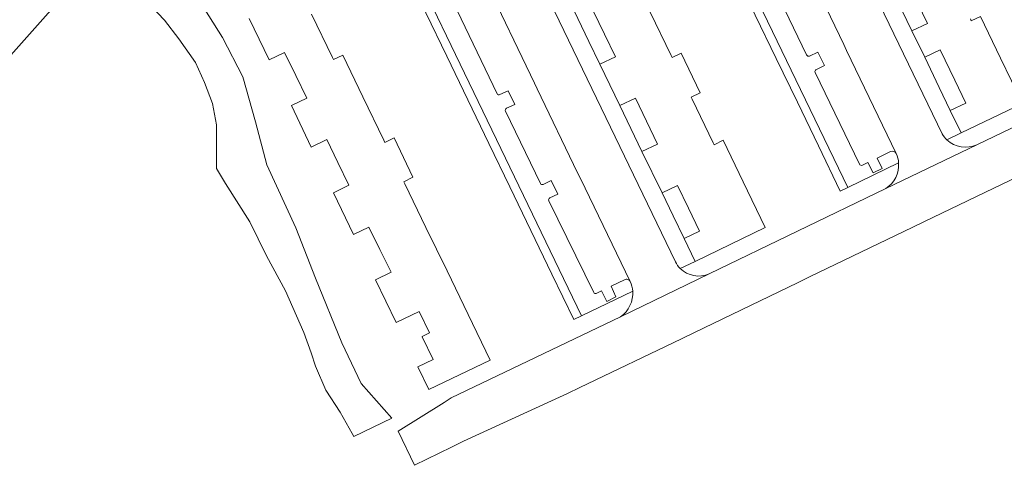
# Model space of a CAD drawing. Header units: metres. Extents: x 80938 to 82288, y 446951 to 448452.
# Tile 26 of 96: x 81824 to 81940, y 447219 to 447272. Entities that reach past the tile are written whole.
import ezdxf

# ---------------------------------------------------------------- set-up
doc = ezdxf.new("R2010")
doc.units = ezdxf.units.M
doc.header["$MEASUREMENT"] = 0
for name, color, linetype, lineweight in [('B-WE-OG-TERREIN_ERF-GV', 253, 'Continuous', 18), ('B-WE-OG-WATER-GV', 253, 'Continuous', 18), ('B-WE-OG-WATER_SLOOT-GV', 253, 'Continuous', 18), ('B-WE-VH-VERHARDING_BETONSTRAATSTEEN-GV', 253, 'Continuous', 18), ('B-WE-VH-VERHARDING_TEGEL-GV', 253, 'Continuous', 18)]:
    doc.layers.add(name, color=color, linetype=linetype, lineweight=lineweight)

msp = doc.modelspace()

# ---------------------------------------------------------------- linework, layer by layer
at = {"layer": 'B-WE-OG-TERREIN_ERF-GV', "linetype": 'Continuous', "lineweight": 0}
for points in [[(81896.816, 447304.028), (81895.939, 447303.586), (81898.542, 447298.184), (81901.014, 447293.056), (81903.49, 447287.919), (81905.966, 447282.782), (81908.441, 447277.648), (81910.913, 447272.519), (81913.388, 447267.385), (81915.865, 447262.245), (81918.339, 447257.112), (81920.919, 447251.76), (81921.825, 447252.198)], [(81865.464, 447288.902), (81864.57, 447288.476), (81867.176, 447283.067), (81869.648, 447277.936), (81872.125, 447272.792), (81874.595, 447267.665), (81877.07, 447262.527), (81879.543, 447257.395), (81882.018, 447252.256), (81884.49, 447247.125), (81886.963, 447241.992), (81889.548, 447236.625), (81890.449, 447237.062), (81882.565, 447253.442)]]:
    msp.add_lwpolyline(points, close=True, dxfattribs=at)
for points in [[(81929.456, 447275.126), (81931.177, 447271.535), (81929.355, 447270.662), (81930.876, 447267.536), (81932.7, 447268.41), (81934.402, 447264.858), (81935.704, 447262.138), (81933.882, 447261.265), (81935.158, 447258.62), (81942.368, 447262.078), (81939.785, 447267.451), (81937.427, 447272.358), (81936.35, 447271.842), (81936.239, 447272.073)], [(81851.296, 447272.096), (81853.642, 447267.222), (81855.457, 447268.109), (81856.779, 447265.402), (81858.082, 447262.734), (81856.266, 447261.848), (81858.617, 447256.952), (81860.433, 447257.837), (81861.747, 447255.144), (81863.056, 447252.46), (81861.24, 447251.575), (81863.597, 447246.645), (81865.413, 447247.53), (81866.704, 447244.881), (81868.006, 447242.211), (81866.19, 447241.326), (81868.614, 447236.276), (81871.313, 447237.585), (81872.541, 447235.053), (81871.66, 447234.626), (81871.667, 447234.611), (81872.969, 447231.927), (81871.152, 447231.045), (81872.466, 447228.384), (81879.681, 447231.863), (81877.085, 447237.226), (81874.601, 447242.357), (81872.117, 447247.487), (81869.632, 447252.619), (81869.517, 447252.857), (81870.586, 447253.395), (81868.375, 447258.055), (81867.283, 447257.512), (81867.166, 447257.755), (81864.681, 447262.887), (81862.314, 447267.776), (81861.247, 447267.259), (81861.132, 447267.498), (81858.66, 447272.632)], [(81891.835, 447272.994), (81893.142, 447270.279), (81894.436, 447267.589), (81892.616, 447266.713), (81894.972, 447261.838), (81896.792, 447262.713), (81898.091, 447260.013), (81899.387, 447257.318), (81897.566, 447256.443), (81899.93, 447251.566), (81901.75, 447252.442), (81903.047, 447249.747), (81904.348, 447247.043), (81902.528, 447246.167), (81903.814, 447243.481), (81912.083, 447247.498), (81909.496, 447252.853), (81907.125, 447257.763), (81906.058, 447257.241), (81905.95, 447257.466), (81903.479, 447262.61), (81903.367, 447262.842), (81904.427, 447263.358), (81902.183, 447268.024), (81901.102, 447267.497), (81900.988, 447267.735), (81898.511, 447272.865)]]:
    msp.add_lwpolyline(points, dxfattribs=at)
at = {"layer": 'B-WE-OG-WATER-GV', "linetype": 'Continuous', "lineweight": 0}
msp.add_lwpolyline([(81864.696, 447300.142), (81863.941, 447300.752), (81823.83, 447281.117), (81805.326, 447259.699), (81801.214, 447255.276), (81802.11, 447253.463), (81805.095, 447247.422), (81811.199, 447254.334), (81812.145, 447255.364), (81829.503, 447274.916), (81840.758, 447280.735), (81846.105, 447282.911), (81863.269, 447291.179), (81868.353, 447293.628), (81868.116, 447294.143)], dxfattribs=at)
at = {"layer": 'B-WE-OG-WATER_SLOOT-GV', "linetype": 'Continuous', "lineweight": 0}
msp.add_lwpolyline([(81839.743, 447273.572), (81841.347, 447271.923), (81843.03, 447269.694), (81844.98, 447266.941), (81846.047, 447264.566), (81846.969, 447262.086), (81847.453, 447259.592), (81847.452, 447256.572), (81847.47, 447254.417), (81848.507, 447252.662), (81851.362, 447248.163), (81853.326, 447244.158), (81855.56, 447239.998), (81857.744, 447235.09), (81858.618, 447232.695), (81859.107, 447231.151), (81860.345, 447228.324), (81862.024, 447225.717), (81863.418, 447223.213), (81863.62, 447222.859), (81868.084, 447225.009), (81864.489, 447229.11), (81862.222, 447233.885), (81859.112, 447241.514), (81856.781, 447247.426), (81853.365, 447254.872), (81852.054, 447259.92), (81850.547, 447265.219), (81848.158, 447269.875), (81845.4, 447274.232)], dxfattribs=at)
at = {"layer": 'B-WE-VH-VERHARDING_BETONSTRAATSTEEN-GV', "linetype": 'Continuous', "lineweight": 0}
for points in [[(81932.927, 447258.503), (81908.487, 447309.129)], [(81903.243, 447306.575), (81904.18, 447304.66), (81910.035, 447292.51), (81910.359, 447291.824), (81916.238, 447279.666), (81916.586, 447278.961), (81921.334, 447269.053), (81921.67, 447268.357), (81927.518, 447256.184)], [(81866.325, 447303.027), (81871.709, 447291.896), (81872.842, 447289.528), (81878.698, 447277.35), (81879.051, 447276.689), (81884.893, 447264.503), (81885.221, 447263.835), (81889.984, 447253.92), (81890.305, 447253.26), (81896.175, 447241.109)], [(81901.499, 447243.438), (81877.969, 447292.284)], [(81960.539, 447268.551), (81937, 447257.232), (81926.29, 447252.067), (81905.466, 447242.029), (81895.031, 447236.963), (81875.108, 447227.392), (81874.279, 447226.863), (81868.834, 447223.498), (81870.784, 447219.456), (81875.128, 447221.611), (81876.55, 447222.286), (81888.801, 447227.933), (81890.264, 447228.612), (81902.237, 447234.373), (81903.759, 447235.124), (81915.872, 447240.954), (81917.299, 447241.665), (81929.451, 447247.507), (81930.853, 447248.175), (81943.025, 447254.057)], [(81926.29, 447252.067), (81937, 447257.232)], [(81895.031, 447236.963), (81905.466, 447242.029)]]:
    msp.add_lwpolyline(points, dxfattribs=at)
for points in [[(81933.482, 447257.816, -0.0691467), (81932.927, 447258.503)], [(81937, 447257.232, -0.3030425), (81933.482, 447257.816)], [(81927.518, 447256.184, -0.0861297), (81927.793, 447255.083)], [(81927.793, 447255.083, -0.2734484), (81926.29, 447252.067)], [(81902.081, 447242.639, -0.081963), (81901.499, 447243.438)], [(81905.466, 447242.029, -0.309492), (81902.081, 447242.639)], [(81896.175, 447241.109, -0.0878274), (81896.468, 447239.981)], [(81896.468, 447239.981, -0.267681), (81895.031, 447236.963)]]:
    msp.add_lwpolyline(points, format="xyb", dxfattribs=at)
at = {"layer": 'B-WE-VH-VERHARDING_TEGEL-GV', "linetype": 'Continuous', "lineweight": 0}
for points in [[(81929.355, 447270.662), (81927.635, 447274.248), (81926.346, 447276.936), (81923.981, 447281.824), (81922.686, 447284.518), (81921.388, 447287.217), (81919.032, 447292.095), (81917.736, 447294.786), (81916.428, 447297.503), (81914.072, 447302.372), (81912.78, 447305.05), (81911.471, 447307.765), (81910.226, 447310.463), (81908.085, 447309.421), (81908.161, 447309.227)], [(81908.487, 447309.129), (81932.927, 447258.503)], [(81903.363, 447306.939), (81903.257, 447307.115), (81896.816, 447304.028), (81921.825, 447252.198), (81927.793, 447255.083)], [(81877.969, 447292.284), (81901.499, 447243.438)], [(81872.842, 447289.528), (81871.709, 447291.896), (81865.464, 447288.902), (81882.565, 447253.442), (81890.449, 447237.062), (81896.468, 447239.981)], [(81902.081, 447242.639), (81903.814, 447243.481), (81902.528, 447246.167), (81901.227, 447248.87), (81899.93, 447251.566), (81897.566, 447256.443), (81896.271, 447259.136), (81894.972, 447261.838), (81892.616, 447266.713), (81891.322, 447269.402), (81890.015, 447272.118), (81887.651, 447276.996)], [(81916.955, 447267.839), (81912.855, 447276.339)], [(81880.506, 447263.238), (81875.308, 447274.05)], [(81933.482, 447257.816), (81935.158, 447258.62), (81933.882, 447261.265), (81932.581, 447263.98), (81930.876, 447267.536), (81929.355, 447270.662)], [(81918.057, 447266.077), (81919.081, 447266.552), (81918.259, 447268.123), (81917.278, 447267.67)], [(81923.171, 447254.928), (81917.965, 447265.762)], [(81881.612, 447261.536), (81882.574, 447261.983), (81881.811, 447263.588), (81880.813, 447263.156)], [(81885.604, 447252.676), (81881.505, 447261.179)], [(81926.842, 447256.441), (81925.253, 447255.657), (81925.85, 447254.426), (81924.784, 447253.907), (81924.159, 447255.143), (81923.528, 447254.824)], [(81886.708, 447250.962), (81887.645, 447251.421), (81886.874, 447253.006), (81885.938, 447252.562)], [(81891.902, 447239.802), (81886.599, 447250.633)], [(81895.501, 447241.33), (81893.922, 447240.568), (81894.488, 447239.296), (81893.44, 447238.752), (81892.781, 447240.026), (81892.173, 447239.712)]]:
    msp.add_lwpolyline(points, dxfattribs=at)
for points in [[(81917.278, 447267.67, -0.4297966), (81916.955, 447267.839)], [(81917.965, 447265.762, -0.4269996), (81918.057, 447266.077)], [(81880.813, 447263.156, -0.5560128), (81880.506, 447263.238)], [(81881.505, 447261.179, -0.4579777), (81881.612, 447261.536)], [(81932.927, 447258.503, 0.0691467), (81933.482, 447257.816)], [(81927.518, 447256.184, 0.3745565), (81926.842, 447256.441)], [(81927.793, 447255.083, 0.0861297), (81927.518, 447256.184)], [(81923.528, 447254.824, -0.3862631), (81923.171, 447254.928)], [(81885.938, 447252.562, -0.4172482), (81885.604, 447252.676)], [(81886.599, 447250.633, -0.4618958), (81886.708, 447250.962)], [(81901.499, 447243.438, 0.081963), (81902.081, 447242.639)], [(81896.175, 447241.109, 0.4220421), (81895.501, 447241.33)], [(81896.468, 447239.981, 0.0878274), (81896.175, 447241.109)], [(81892.173, 447239.712, -0.4197181), (81891.902, 447239.802)]]:
    msp.add_lwpolyline(points, format="xyb", dxfattribs=at)

doc.saveas('drawing.dxf')
